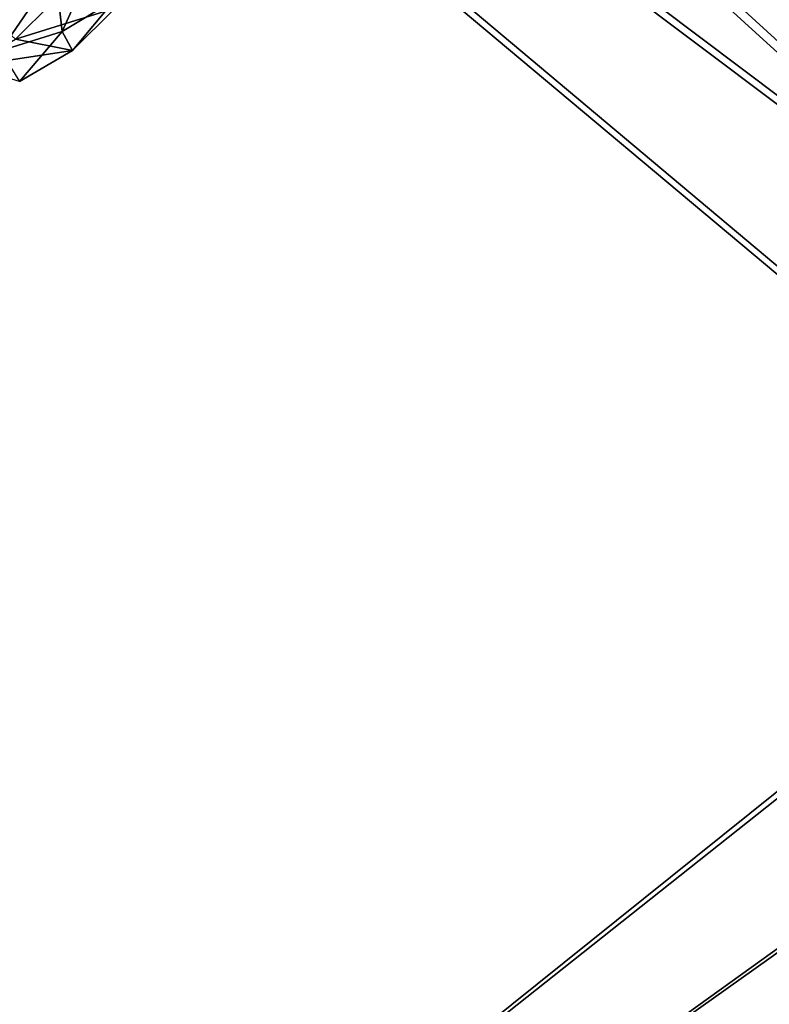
# Model space of a CAD drawing. Header units: metres. Extents: x -904 to 0, y -908 to 0.
# Tile 91 of 154: x -259 to -129, y -480 to -310. Entities that reach past the tile are written whole.
import ezdxf

# ---------------------------------------------------------------- set-up
doc = ezdxf.new("R2010")
doc.units = ezdxf.units.M

msp = doc.modelspace()

# ---------------------------------------------------------------- linework, layer by layer
at = {"layer": 'None012312'}
for points in [[(-259.446655, -313.436584, 1978.92749), (-349.266479, -232.139832, 1973.459839), (-253.050369, -307.101227, 1971.195313)], [(-252.556274, -301.6474, 2011.780762), (-251.38591, -312.078156, 2007.557983), (-244.474518, -296.784119, 2004.115356)], [(-251.38591, -312.078156, 2007.557983), (-242.262482, -306.57547, 1998.896118), (-244.474518, -296.784119, 2004.115356)], [(-261.958801, -304.606812, 2018.891235), (-262.003845, -315.429291, 2015.59375), (-252.556274, -301.6474, 2011.780762)], [(-262.003845, -315.429291, 2015.59375), (-251.38591, -312.078156, 2007.557983), (-252.556274, -301.6474, 2011.780762)], [(-259.446655, -313.436584, 1978.92749), (-253.050369, -307.101227, 1971.195313), (-242.24939, -308.085876, 1977.856689)], [(-251.38591, -312.078156, 2007.557983), (-249.583984, -315.371277, 1986.737061), (-242.262482, -306.57547, 1998.896118)], [(-249.583984, -315.371277, 1986.737061), (-242.24939, -308.085876, 1977.856689), (-242.262482, -306.57547, 1998.896118)], [(-249.583984, -315.371277, 1986.737061), (-259.446655, -313.436584, 1978.92749), (-242.24939, -308.085876, 1977.856689)], [(-262.003845, -315.429291, 2015.59375), (-258.720123, -320.73288, 1995.311279), (-251.38591, -312.078156, 2007.557983)], [(-258.720123, -320.73288, 1995.311279), (-249.583984, -315.371277, 1986.737061), (-251.38591, -312.078156, 2007.557983)], [(-267.409119, -318.096924, 1986.391846), (-259.446655, -313.436584, 1978.92749), (-249.583984, -315.371277, 1986.737061)], [(-258.720123, -320.73288, 1995.311279), (-267.409119, -318.096924, 1986.391846), (-249.583984, -315.371277, 1986.737061)]]:
    msp.add_3dface(points, dxfattribs=at)
at = {"layer": 'None012346'}
for points in [[(-465.701691, -69.252586, 123.667824), (-398.51358, -66.948952, 123.728142), (-69.298546, -367.238312, 115.864792)], [(-398.51358, -66.948952, 123.728142), (-66.409767, -334.739563, 116.715805), (-69.298546, -367.238312, 115.864792)], [(-66.409767, -334.739563, 116.715805), (-398.51358, -66.948952, 123.728142), (-63.008152, -302.295593, 117.565376)], [(-71.333969, -367.13382, 118.868553), (-399.362701, -68.982285, 126.675926), (-465.757965, -71.129059, 126.619713)], [(-452.00235, -701.143799, 107.12117), (-465.701691, -69.252586, 123.667824), (-71.672775, -399.771973, 115.012871)], [(-465.701691, -69.252586, 123.667824), (-69.298546, -367.238312, 115.864792), (-71.672775, -399.771973, 115.012871)], [(-71.333969, -367.13382, 118.868553), (-68.556686, -334.277802, 119.72892), (-399.362701, -68.982285, 126.675926)], [(-68.556686, -334.277802, 119.72892), (-65.261642, -300.990356, 120.600586), (-399.362701, -68.982285, 126.675926)], [(-73.59713, -399.498657, 118.021057), (-465.757965, -71.129059, 126.619713), (-452.00235, -703.006531, 110.073418)], [(-73.59713, -399.498657, 118.021057), (-71.333969, -367.13382, 118.868553), (-465.757965, -71.129059, 126.619713)], [(-75.414772, -432.511597, 117.156578), (-73.59713, -399.498657, 118.021057), (-452.00235, -703.006531, 110.073418)], [(-71.672775, -399.771973, 115.012871), (-73.531425, -432.316986, 114.160645), (-452.00235, -701.143799, 107.12117)], [(-73.531425, -432.316986, 114.160645), (-74.874588, -464.850952, 113.308716), (-452.00235, -701.143799, 107.12117)], [(-75.414772, -432.511597, 117.156578), (-452.00235, -703.006531, 110.073418), (-76.726997, -465.369781, 116.296158)], [(-452.00235, -701.143799, 107.12117), (-74.874588, -464.850952, 113.308716), (-439.541016, -702.286743, 107.09124)], [(-74.874588, -464.850952, 113.308716), (-426.795593, -705.950073, 106.995316), (-439.541016, -702.286743, 107.09124)], [(-74.874588, -464.850952, 113.308716), (-76.020103, -529.826416, 111.607269), (-426.795593, -705.950073, 106.995316)], [(-452.00235, -703.006531, 110.073418), (-439.865814, -704.11969, 110.044273), (-76.726997, -465.369781, 116.296158)], [(-76.726997, -465.369781, 116.296158), (-439.865814, -704.11969, 110.044273), (-77.852707, -530.450745, 114.591949)]]:
    msp.add_3dface(points, dxfattribs=at)

doc.saveas('drawing.dxf')
